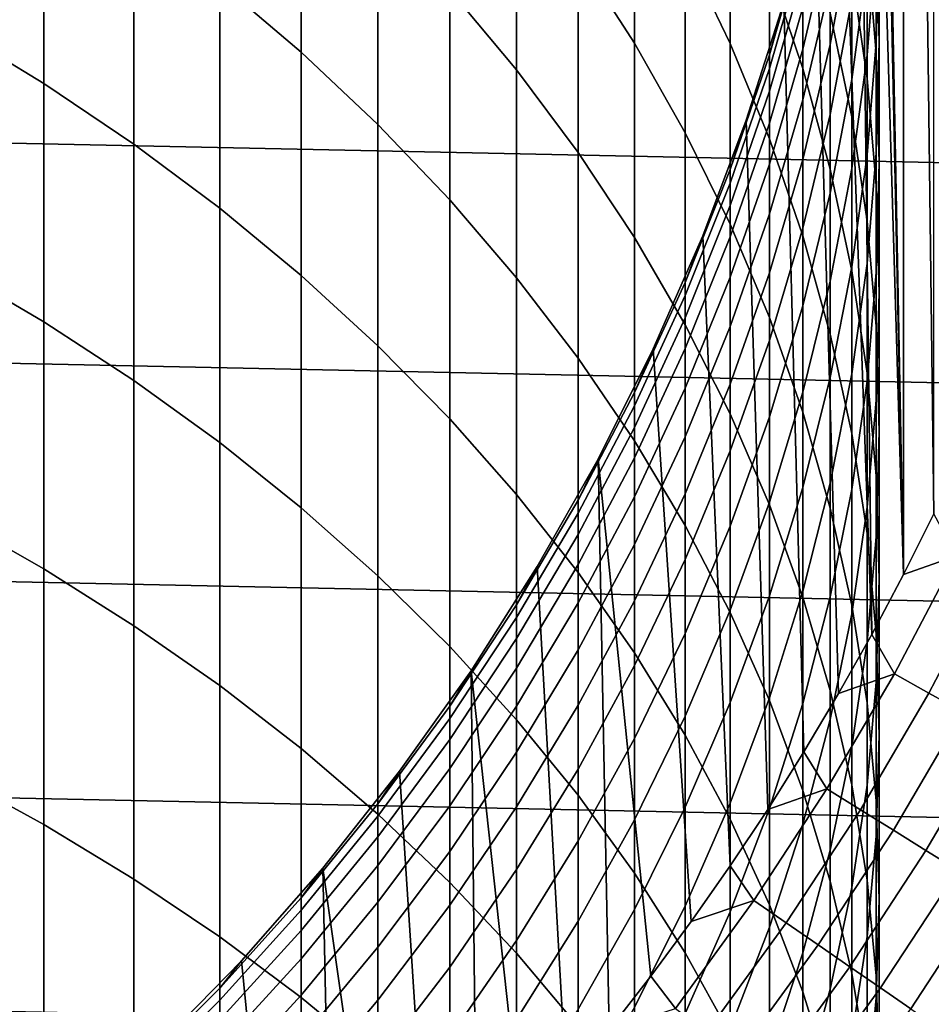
# Model space of a CAD drawing. Header units: metres. Extents: x -29 to 117, y -464 to 29.
# Tile 182 of 256: x 8.34 to 13.28, y -9.07 to -3.73. Entities that reach past the tile are written whole.
import ezdxf

# ---------------------------------------------------------------- set-up
doc = ezdxf.new("R2010")
doc.units = ezdxf.units.M
doc.layers.add('solid_24_501_056_XXX', color=7, linetype='CONTINUOUS')

msp = doc.modelspace()

# ---------------------------------------------------------------- linework, layer by layer
at = {"layer": 'solid_24_501_056_XXX'}
for points in [[(13.13088, 6.734938, 154.5), (12.958748, 7.060472, 154.5), (12.995685, 0.334813, 154.5), (13.130889, -6.73492, 154.5)], [(13.294754, -6.405402, 154.5), (13.294745, 6.40542, 154.5), (13.13088, 6.734938, 154.5)], [(13.130889, -6.73492, 154.5), (13.294754, -6.405402, 154.5), (13.13088, 6.734938, 154.5)], [(13.130889, -6.73492, 154.5), (12.995685, 0.334813, 154.5), (12.995685, -0.334813, 154.5)], [(13.130889, -6.73492, 154.5), (12.995685, -0.334813, 154.5), (12.961217, -1.003284, 154.5)], [(13.130889, -6.73492, 154.5), (12.961217, -1.003284, 154.5), (12.892403, -1.669087, 154.5), (12.958757, -7.060454, 154.5)], [(12.958757, -7.060454, 154.5), (12.892403, -1.669087, 154.5), (12.789355, -2.330734, 154.5)], [(12.958757, -7.060454, 154.5), (12.789355, -2.330734, 154.5), (12.652424, -2.98595, 154.5), (12.778678, -7.381398, 154.5)], [(9.422306, -3.526456, 217.514587), (9.863855, -3.902115, 217.201965), (9.863855, -2.740108, 215.755325), (9.422306, -2.353828, 216.054733)], [(11.366506, -3.380225, 213.006668), (11.671459, -3.853782, 212.665253), (11.671459, -2.849221, 211.219681), (11.366506, -2.364103, 211.544464)], [(-28.798632, -2.418251, -99.5), (28.672085, -3.622384, -99.5), (28.495304, -4.819527, -99.5), (-28.672085, -3.622384, -99.5)], [(11.946451, -3.346552, 210.886719), (12.190778, -3.854818, 210.546432), (12.190778, -2.923776, 209.102173), (11.946451, -2.404009, 209.424606)], [(7.957378, -3.761705, 219.81427), (8.467842, -4.072207, 219.537079), (8.467842, -2.829073, 218.094955), (7.957378, -2.50914, 218.361206)], [(10.669925, -3.563174, 215.117386), (11.032375, -3.997847, 214.780472), (11.032375, -2.919805, 213.338623), (10.669925, -2.473704, 213.660248)], [(12.403811, -3.453392, 208.773621), (12.585003, -3.991497, 208.439804), (12.585003, -3.13347, 207.001556), (12.403811, -2.584106, 207.316498)], [(12.933301, -3.318526, 203.192856), (12.983315, -3.909569, 202.906525), (12.983315, -3.243587, 201.468765), (12.933301, -2.642965, 201.734406)], [(12.983315, -3.243587, 201.468765), (13, -3.845755, 201.202423), (13, -3.238942, 199.763474), (12.983315, -2.627895, 200.008759)], [(13, -3.238942, 199.763474), (12.983315, -3.849989, 199.518188), (12.983315, -3.301613, 198.080399), (13, -2.682423, 198.304337)], [(9.863855, -3.902115, 217.201965), (10.280085, -4.294481, 216.875427), (10.280085, -3.143569, 215.442612), (9.863855, -2.740108, 215.755325)], [(12.850088, -3.466519, 204.932068), (12.933301, -4.044286, 204.626984), (12.933301, -3.318526, 203.192856), (12.850088, -2.730521, 203.477722)], [(8.467842, -4.072207, 219.537079), (8.95657, -4.401598, 219.243027), (8.95657, -3.168469, 217.8125), (8.467842, -2.829073, 218.094955)], [(12.983315, -3.301613, 198.080399), (12.933301, -3.919214, 197.85704), (12.933301, -3.428435, 196.422653), (12.983315, -2.803456, 196.624451)], [(11.671459, -3.853782, 212.665253), (11.946451, -4.33926, 212.315231), (11.946451, -3.346552, 210.886719), (11.671459, -2.849221, 211.219681)], [(11.032375, -3.997847, 214.780472), (11.366506, -4.446472, 214.432739), (11.366506, -3.380225, 213.006668), (11.032375, -2.919805, 213.338623)], [(12.190778, -3.854818, 210.546432), (12.403811, -4.372715, 210.199707), (12.403811, -3.453392, 208.773621), (12.190778, -2.923776, 209.102173)], [(12.73389, -3.69009, 206.682449), (12.850088, -4.252538, 206.360016), (12.850088, -3.466519, 204.932068), (12.73389, -2.893222, 205.234802)], [(12.850088, -3.231801, 193.349991), (12.73389, -3.861088, 193.194046), (12.73389, -3.532143, 191.760452), (12.850088, -2.897824, 191.89447)], [(12.403811, -3.916425, 184.424973), (12.481948, -3.633313, 183), (12.652437, -2.985941, 183), (12.585003, -3.283568, 184.446915)], [(12.778678, -7.381398, 154.5), (12.652424, -2.98595, 154.5), (12.481971, -3.633222, 154.5), (12.590638, -7.697742, 154.5)], [(12.933301, -3.428435, 196.422653), (12.850088, -4.050201, 196.221909), (12.850088, -3.616081, 194.793045), (12.933301, -2.987723, 194.972107)], [(12.73389, -3.25314, 190.316315), (12.585003, -3.88511, 190.205551), (12.585003, -3.659847, 188.774597), (12.73389, -3.024414, 188.863358)], [(10.280085, -4.294481, 216.875427), (10.669925, -4.702549, 216.535828), (10.669925, -3.563174, 215.117386), (10.280085, -3.143569, 215.442612)], [(12.585003, -3.991497, 208.439804), (12.73389, -4.53671, 208.101578), (12.73389, -3.69009, 206.682449), (12.585003, -3.13347, 207.001556)], [(8.95657, -4.401598, 219.243027), (9.422306, -4.749032, 218.932861), (9.422306, -3.526456, 217.514587), (8.95657, -3.168469, 217.8125)], [(12.73389, -3.532143, 191.760452), (12.585003, -4.15989, 191.627838), (12.585003, -3.88511, 190.205551), (12.73389, -3.25314, 190.316315)], [(12.850088, -3.616081, 194.793045), (12.73389, -4.239578, 194.615372), (12.73389, -3.861088, 193.194046), (12.850088, -3.231801, 193.349991)], [(13, -3.845755, 201.202423), (12.983315, -4.447924, 200.936081), (12.983315, -3.849989, 199.518188), (13, -3.238942, 199.763474)], [(12.983315, -3.909569, 202.906525), (13, -4.502133, 202.619446), (13, -3.845755, 201.202423), (12.983315, -3.243587, 201.468765)], [(12.585003, -3.358895, 185.893539), (12.403811, -3.990609, 185.84964), (12.403811, -3.916425, 184.424973), (12.585003, -3.283568, 184.446915)], [(12.983315, -3.849989, 199.518188), (12.933301, -4.459467, 199.273544), (12.933301, -3.919214, 197.85704), (12.983315, -3.301613, 198.080399)], [(11.946451, -4.33926, 212.315231), (12.190778, -4.835413, 211.95752), (12.190778, -3.854818, 210.546432), (11.946451, -3.346552, 210.886719)], [(12.585003, -3.484371, 187.336685), (12.403811, -4.114182, 187.270889), (12.403811, -3.990609, 185.84964), (12.585003, -3.358895, 185.893539)], [(12.933301, -4.044286, 204.626984), (12.983315, -4.625037, 204.320312), (12.983315, -3.909569, 202.906525), (12.933301, -3.318526, 203.192856)], [(11.366506, -4.446472, 214.432739), (11.671459, -4.907897, 214.075089), (11.671459, -3.853782, 212.665253), (11.366506, -3.380225, 213.006668)], [(12.403811, -4.372715, 210.199707), (12.585003, -4.898912, 209.847427), (12.585003, -3.991497, 208.439804), (12.403811, -3.453392, 208.773621)], [(12.933301, -3.919214, 197.85704), (12.850088, -4.533639, 197.634842), (12.850088, -4.050201, 196.221909), (12.933301, -3.428435, 196.422653)], [(12.850088, -4.252538, 206.360016), (12.933301, -4.81937, 206.035049), (12.933301, -4.044286, 204.626984), (12.850088, -3.466519, 204.932068)], [(12.585003, -3.659847, 188.774597), (12.403811, -4.286995, 188.686996), (12.403811, -4.114182, 187.270889), (12.585003, -3.484371, 187.336685)], [(9.422306, -4.749032, 218.932861), (9.863855, -5.113617, 218.607391), (9.863855, -3.902115, 217.201965), (9.422306, -3.526456, 217.514587)], [(10.669925, -4.702549, 216.535828), (11.032375, -5.12527, 216.184036), (11.032375, -3.997847, 214.780472), (10.669925, -3.563174, 215.117386)], [(12.73389, -3.861088, 193.194046), (12.585003, -4.483855, 193.039734), (12.585003, -4.15989, 191.627838), (12.73389, -3.532143, 191.760452)], [(-28.672085, -3.622384, -99.5), (28.495304, -4.819527, -99.5), (28.268473, -6.008511, -99.5), (-28.495304, -4.819527, -99.5)], [(12.850088, -4.050201, 196.221909), (12.73389, -4.667159, 196.022705), (12.73389, -4.239578, 194.615372), (12.850088, -3.616081, 194.793045)], [(12.190778, -4.539299, 184.403366), (12.27836, -4.271051, 183), (12.481948, -3.633313, 183), (12.403811, -3.916425, 184.424973)], [(12.278331, -4.271128, 154.5), (12.481971, -3.633222, 154.5), (12.481948, -3.633313, 183), (12.27836, -4.271051, 183)], [(12.590638, -7.697742, 154.5), (12.481971, -3.633222, 154.5), (12.278331, -4.271128, 154.5), (12.394652, -8.009495, 154.5)], [(12.585003, -3.88511, 190.205551), (12.403811, -4.508842, 190.096252), (12.403811, -4.286995, 188.686996), (12.585003, -3.659847, 188.774597)], [(12.73389, -4.53671, 208.101578), (12.850088, -5.087631, 207.759811), (12.850088, -4.252538, 206.360016), (12.73389, -3.69009, 206.682449)], [(7.957378, -5.063936, 221.223007), (8.467842, -5.364633, 220.935211), (8.467842, -4.072207, 219.537079), (7.957378, -3.761705, 219.81427)], [(11.671459, -4.907897, 214.075089), (11.946451, -5.380937, 213.70845), (11.946451, -4.33926, 212.315231), (11.671459, -3.853782, 212.665253)], [(12.190778, -4.835413, 211.95752), (12.403811, -5.340966, 211.593033), (12.403811, -4.372715, 210.199707), (12.190778, -3.854818, 210.546432)], [(12.585003, -4.15989, 191.627838), (12.403811, -4.779453, 191.496948), (12.403811, -4.508842, 190.096252), (12.585003, -3.88511, 190.205551)], [(12.73389, -4.239578, 194.615372), (12.585003, -4.856616, 194.439529), (12.585003, -4.483855, 193.039734), (12.73389, -3.861088, 193.194046)], [(12.983315, -4.447924, 200.936081), (12.933301, -5.048546, 200.670425), (12.933301, -4.459467, 199.273544), (12.983315, -3.849989, 199.518188)], [(13, -4.502133, 202.619446), (12.983315, -5.094697, 202.332382), (12.983315, -4.447924, 200.936081), (13, -3.845755, 201.202423)], [(9.863855, -5.113617, 218.607391), (10.280085, -5.494418, 218.267441), (10.280085, -4.294481, 216.875427), (9.863855, -3.902115, 217.201965)], [(12.403811, -3.990609, 185.84964), (12.190778, -4.612358, 185.806442), (12.190778, -4.539299, 184.403366), (12.403811, -3.916425, 184.424973)], [(12.933301, -4.459467, 199.273544), (12.850088, -5.065813, 199.030136), (12.850088, -4.533639, 197.634842), (12.933301, -3.919214, 197.85704)], [(12.983315, -4.625037, 204.320312), (13, -5.207283, 204.012848), (13, -4.502133, 202.619446), (12.983315, -3.909569, 202.906525)], [(11.032375, -5.12527, 216.184036), (11.366506, -5.561559, 215.820953), (11.366506, -4.446472, 214.432739), (11.032375, -3.997847, 214.780472)], [(12.403811, -4.114182, 187.270889), (12.190778, -4.734057, 187.206146), (12.190778, -4.612358, 185.806442), (12.403811, -3.990609, 185.84964)], [(12.585003, -4.898912, 209.847427), (12.73389, -5.432061, 209.490479), (12.73389, -4.53671, 208.101578), (12.585003, -3.991497, 208.439804)], [(12.850088, -4.533639, 197.634842), (12.73389, -5.143313, 197.414337), (12.73389, -4.667159, 196.022705), (12.850088, -4.050201, 196.221909)], [(12.933301, -4.81937, 206.035049), (12.983315, -5.389131, 205.70842), (12.983315, -4.625037, 204.320312), (12.933301, -4.044286, 204.626984)], [(8.467842, -5.364633, 220.935211), (8.95657, -5.683621, 220.629913), (8.95657, -4.401598, 219.243027), (8.467842, -4.072207, 219.537079)], [(12.403811, -4.286995, 188.686996), (12.190778, -4.90425, 188.600769), (12.190778, -4.734057, 187.206146), (12.403811, -4.114182, 187.270889)], [(12.585003, -4.483855, 193.039734), (12.403811, -5.098504, 192.887421), (12.403811, -4.779453, 191.496948), (12.585003, -4.15989, 191.627838)], [(11.946451, -5.150589, 184.382156), (12.042212, -4.897463, 183), (12.27836, -4.271051, 183), (12.190778, -4.539299, 184.403366)], [(12.042194, -4.897477, 154.5), (12.278331, -4.271128, 154.5), (12.27836, -4.271051, 183), (12.042212, -4.897463, 183)], [(12.394652, -8.009495, 154.5), (12.278331, -4.271128, 154.5), (12.042194, -4.897477, 154.5), (12.191084, -8.316076, 154.5)], [(12.73389, -4.667159, 196.022705), (12.585003, -5.277723, 195.825562), (12.585003, -4.856616, 194.439529), (12.73389, -4.239578, 194.615372)], [(12.850088, -5.087631, 207.759811), (12.933301, -5.642846, 207.41539), (12.933301, -4.81937, 206.035049), (12.850088, -4.252538, 206.360016)], [(10.280085, -5.494418, 218.267441), (10.669925, -5.890456, 217.913895), (10.669925, -4.702549, 216.535828), (10.280085, -4.294481, 216.875427)], [(12.403811, -4.508842, 190.096252), (12.190778, -5.122733, 189.988663), (12.190778, -4.90425, 188.600769), (12.403811, -4.286995, 188.686996)], [(11.946451, -5.380937, 213.70845), (12.190778, -5.864379, 213.333725), (12.190778, -4.835413, 211.95752), (11.946451, -4.33926, 212.315231)], [(12.403811, -5.340966, 211.593033), (12.585003, -5.854624, 211.222702), (12.585003, -4.898912, 209.847427), (12.403811, -4.372715, 210.199707)], [(8.95657, -5.683621, 220.629913), (9.422306, -6.020084, 220.307877), (9.422306, -4.749032, 218.932861), (8.95657, -4.401598, 219.243027)], [(11.366506, -5.561559, 215.820953), (11.671459, -6.010296, 215.44751), (11.671459, -4.907897, 214.075089), (11.366506, -4.446472, 214.432739)], [(12.585003, -4.856616, 194.439529), (12.403811, -5.465609, 194.265991), (12.403811, -5.098504, 192.887421), (12.585003, -4.483855, 193.039734)], [(12.933301, -5.048546, 200.670425), (12.850088, -5.646081, 200.406143), (12.850088, -5.065813, 199.030136), (12.933301, -4.459467, 199.273544)], [(12.983315, -5.094697, 202.332382), (12.933301, -5.68574, 202.046036), (12.933301, -5.048546, 200.670425), (12.983315, -4.447924, 200.936081)], [(12.190778, -4.612358, 185.806442), (11.946451, -5.222544, 185.764038), (11.946451, -5.150589, 184.382156), (12.190778, -4.539299, 184.403366)], [(12.403811, -4.779453, 191.496948), (12.190778, -5.389242, 191.368134), (12.190778, -5.122733, 189.988663), (12.403811, -4.508842, 190.096252)], [(12.850088, -5.065813, 199.030136), (12.73389, -5.667469, 198.788635), (12.73389, -5.143313, 197.414337), (12.850088, -4.533639, 197.634842)], [(12.73389, -5.432061, 209.490479), (12.850088, -5.970792, 209.129807), (12.850088, -5.087631, 207.759811), (12.73389, -4.53671, 208.101578)], [(13, -5.207283, 204.012848), (12.983315, -5.78953, 203.705383), (12.983315, -5.094697, 202.332382), (13, -4.502133, 202.619446)], [(12.190778, -4.734057, 187.206146), (11.946451, -5.342405, 187.142593), (11.946451, -5.222544, 185.764038), (12.190778, -4.612358, 185.806442)], [(12.983315, -5.389131, 205.70842), (13, -5.960359, 205.380936), (13, -5.207283, 204.012848), (12.983315, -4.625037, 204.320312)], [(12.73389, -5.143313, 197.414337), (12.585003, -5.74667, 197.196136), (12.585003, -5.277723, 195.825562), (12.73389, -4.667159, 196.022705)], [(9.422306, -6.020084, 220.307877), (9.863855, -6.373156, 219.969955), (9.863855, -5.113617, 218.607391), (9.422306, -4.749032, 218.932861)], [(10.669925, -5.890456, 217.913895), (11.032375, -6.300715, 217.547653), (11.032375, -5.12527, 216.184036), (10.669925, -4.702549, 216.535828)], [(12.190778, -4.90425, 188.600769), (11.946451, -5.510027, 188.516159), (11.946451, -5.342405, 187.142593), (12.190778, -4.734057, 187.206146)], [(12.403811, -5.098504, 192.887421), (12.190778, -5.703455, 192.737518), (12.190778, -5.389242, 191.368134), (12.403811, -4.779453, 191.496948)], [(-28.495304, -4.819527, -99.5), (28.268473, -6.008511, -99.5), (27.991997, -7.187365, -99.5), (-28.268473, -6.008511, -99.5)], [(12.190778, -5.864379, 213.333725), (12.403811, -6.356981, 212.95192), (12.403811, -5.340966, 211.593033), (12.190778, -4.835413, 211.95752)], [(12.585003, -5.277723, 195.825562), (12.403811, -5.880328, 195.630997), (12.403811, -5.465609, 194.265991), (12.585003, -4.856616, 194.439529)], [(12.933301, -5.642846, 207.41539), (12.983315, -6.20093, 207.069183), (12.983315, -5.389131, 205.70842), (12.933301, -4.81937, 206.035049)], [(11.671459, -5.748727, 184.36142), (11.77413, -5.510887, 183), (12.042212, -4.897463, 183), (11.946451, -5.150589, 184.382156)], [(11.671459, -6.010296, 215.44751), (11.946451, -6.47033, 215.064667), (11.946451, -5.380937, 213.70845), (11.671459, -4.907897, 214.075089)], [(11.774165, -5.5108, 154.5), (12.042194, -4.897477, 154.5), (12.042212, -4.897463, 183), (11.77413, -5.510887, 183)], [(12.191084, -8.316076, 154.5), (12.042194, -4.897477, 154.5), (11.774165, -5.5108, 154.5), (11.979919, -8.617478, 154.5)], [(12.190778, -5.122733, 189.988663), (11.946451, -5.725208, 189.883072), (11.946451, -5.510027, 188.516159), (12.190778, -4.90425, 188.600769)], [(12.585003, -5.854624, 211.222702), (12.73389, -6.375066, 210.847473), (12.73389, -5.432061, 209.490479), (12.585003, -4.898912, 209.847427)], [(7.957378, -6.414263, 222.585709), (8.467842, -6.704792, 222.287659), (8.467842, -5.364633, 220.935211), (7.957378, -5.063936, 221.223007)], [(12.850088, -5.646081, 200.406143), (12.73389, -6.238994, 200.14389), (12.73389, -5.667469, 198.788635), (12.850088, -5.065813, 199.030136)], [(12.933301, -5.68574, 202.046036), (12.850088, -6.273745, 201.761185), (12.850088, -5.646081, 200.406143), (12.933301, -5.048546, 200.670425)], [(9.863855, -6.373156, 219.969955), (10.280085, -6.741932, 219.616989), (10.280085, -5.494418, 218.267441), (9.863855, -5.113617, 218.607391)], [(11.032375, -6.300715, 217.547653), (11.366506, -6.724144, 217.169647), (11.366506, -5.561559, 215.820953), (11.032375, -5.12527, 216.184036)], [(12.190778, -5.389242, 191.368134), (11.946451, -5.98769, 191.241699), (11.946451, -5.725208, 189.883072), (12.190778, -5.122733, 189.988663)], [(12.403811, -5.465609, 194.265991), (12.190778, -6.064995, 194.095184), (12.190778, -5.703455, 192.737518), (12.403811, -5.098504, 192.887421)], [(12.850088, -5.970792, 209.129807), (12.933301, -6.513721, 208.766312), (12.933301, -5.642846, 207.41539), (12.850088, -5.087631, 207.759811)], [(12.983315, -5.78953, 203.705383), (12.933301, -6.370282, 203.398712), (12.933301, -5.68574, 202.046036), (12.983315, -5.094697, 202.332382)], [(11.946451, -5.222544, 185.764038), (11.671459, -5.819602, 185.722549), (11.671459, -5.748727, 184.36142), (11.946451, -5.150589, 184.382156)], [(12.73389, -5.667469, 198.788635), (12.585003, -6.262891, 198.549622), (12.585003, -5.74667, 197.196136), (12.73389, -5.143313, 197.414337)], [(11.946451, -5.342405, 187.142593), (11.671459, -5.937664, 187.080414), (11.671459, -5.819602, 185.722549), (11.946451, -5.222544, 185.764038)], [(13, -5.960359, 205.380936), (12.983315, -6.531586, 205.053467), (12.983315, -5.78953, 203.705383), (13, -5.207283, 204.012848)], [(12.585003, -5.74667, 197.196136), (12.403811, -6.34216, 196.980774), (12.403811, -5.880328, 195.630997), (12.585003, -5.277723, 195.825562)], [(8.467842, -6.704792, 222.287659), (8.95657, -7.012996, 221.971466), (8.95657, -5.683621, 220.629913), (8.467842, -5.364633, 220.935211)], [(11.946451, -5.510027, 188.516159), (11.671459, -6.10277, 188.433365), (11.671459, -5.937664, 187.080414), (11.946451, -5.342405, 187.142593)], [(11.946451, -6.47033, 215.064667), (12.190778, -6.940478, 214.673416), (12.190778, -5.864379, 213.333725), (11.946451, -5.380937, 213.70845)], [(12.190778, -5.703455, 192.737518), (11.946451, -6.297157, 192.590408), (11.946451, -5.98769, 191.241699), (12.190778, -5.389242, 191.368134)], [(12.403811, -6.356981, 212.95192), (12.585003, -6.85748, 212.56398), (12.585003, -5.854624, 211.222702), (12.403811, -5.340966, 211.593033)], [(12.983315, -6.20093, 207.069183), (13, -6.760451, 206.722076), (13, -5.960359, 205.380936), (12.983315, -5.389131, 205.70842)], [(12.73389, -6.375066, 210.847473), (12.850088, -6.900958, 210.468323), (12.850088, -5.970792, 209.129807), (12.73389, -5.432061, 209.490479)], [(10.280085, -6.741932, 219.616989), (10.669925, -7.125464, 219.249908), (10.669925, -5.890456, 217.913895), (10.280085, -5.494418, 218.267441)], [(12.403811, -5.880328, 195.630997), (12.190778, -6.473426, 195.439484), (12.190778, -6.064995, 194.095184), (12.403811, -5.465609, 194.265991)], [(11.366506, -6.332178, 184.341187), (11.474824, -6.109698, 183), (11.77413, -5.510887, 183), (11.671459, -5.748727, 184.36142)], [(11.474787, -6.109764, 154.5), (11.774165, -5.5108, 154.5), (11.77413, -5.510887, 183), (11.474824, -6.109698, 183)], [(11.979919, -8.617478, 154.5), (11.774165, -5.5108, 154.5), (11.474787, -6.109764, 154.5), (11.761172, -8.91371, 154.5)], [(11.946451, -5.725208, 189.883072), (11.671459, -6.314722, 189.779755), (11.671459, -6.10277, 188.433365), (11.946451, -5.510027, 188.516159)], [(11.366506, -6.724144, 217.169647), (11.671459, -7.159653, 216.780853), (11.671459, -6.010296, 215.44751), (11.366506, -5.561559, 215.820953)], [(12.850088, -6.273745, 201.761185), (12.73389, -6.857202, 201.478516), (12.73389, -6.238994, 200.14389), (12.850088, -5.646081, 200.406143)], [(12.933301, -6.513721, 208.766312), (12.983315, -7.059457, 208.400955), (12.983315, -6.20093, 207.069183), (12.933301, -5.642846, 207.41539)], [(8.95657, -7.012996, 221.971466), (9.422306, -7.338081, 221.637955), (9.422306, -6.020084, 220.307877), (8.95657, -5.683621, 220.629913)], [(12.190778, -6.064995, 194.095184), (11.946451, -6.653234, 193.927551), (11.946451, -6.297157, 192.590408), (12.190778, -5.703455, 192.737518)], [(12.73389, -6.238994, 200.14389), (12.585003, -6.825764, 199.884369), (12.585003, -6.262891, 198.549622), (12.73389, -5.667469, 198.788635)], [(12.933301, -6.370282, 203.398712), (12.850088, -6.948048, 203.093628), (12.850088, -6.273745, 201.761185), (12.933301, -5.68574, 202.046036)], [(11.671459, -5.819602, 185.722549), (11.366506, -6.401999, 185.682083), (11.366506, -6.332178, 184.341187), (11.671459, -5.748727, 184.36142)], [(11.946451, -5.98769, 191.241699), (11.671459, -6.573264, 191.117996), (11.671459, -6.314722, 189.779755), (11.946451, -5.725208, 189.883072)], [(12.585003, -6.262891, 198.549622), (12.403811, -6.85055, 198.313721), (12.403811, -6.34216, 196.980774), (12.585003, -5.74667, 197.196136)], [(11.671459, -5.937664, 187.080414), (11.366506, -6.518306, 187.01976), (11.366506, -6.401999, 185.682083), (11.671459, -5.819602, 185.722549)], [(12.983315, -6.531586, 205.053467), (12.933301, -7.101347, 204.726822), (12.933301, -6.370282, 203.398712), (12.983315, -5.78953, 203.705383)], [(12.190778, -6.940478, 214.673416), (12.403811, -7.419536, 214.274734), (12.403811, -6.356981, 212.95192), (12.190778, -5.864379, 213.333725)], [(12.585003, -6.85748, 212.56398), (12.73389, -7.364589, 212.170929), (12.73389, -6.375066, 210.847473), (12.585003, -5.854624, 211.222702)], [(10.669925, -7.125464, 219.249908), (11.032375, -7.522768, 218.869644), (11.032375, -6.300715, 217.547653), (10.669925, -5.890456, 217.913895)], [(12.403811, -6.34216, 196.980774), (12.190778, -6.928257, 196.768814), (12.190778, -6.473426, 195.439484), (12.403811, -5.880328, 195.630997)], [(11.671459, -6.10277, 188.433365), (11.366506, -6.680958, 188.3526), (11.366506, -6.518306, 187.01976), (11.671459, -5.937664, 187.080414)], [(12.850088, -6.900958, 210.468323), (12.933301, -7.430948, 210.086212), (12.933301, -6.513721, 208.766312), (12.850088, -5.970792, 209.129807)], [(13, -6.760451, 206.722076), (12.983315, -7.319971, 206.374969), (12.983315, -6.531586, 205.053467), (13, -5.960359, 205.380936)], [(-28.268473, -6.008511, -99.5), (27.991997, -7.187365, -99.5), (27.666569, -8.352916, -99.5), (-27.991997, -7.187365, -99.5)], [(9.422306, -7.338081, 221.637955), (9.863855, -7.679215, 221.287979), (9.863855, -6.373156, 219.969955), (9.422306, -6.020084, 220.307877)], [(11.946451, -6.297157, 192.590408), (11.671459, -6.878085, 192.446457), (11.671459, -6.573264, 191.117996), (11.946451, -5.98769, 191.241699)], [(11.671459, -7.159653, 216.780853), (11.946451, -7.606125, 216.382278), (11.946451, -6.47033, 215.064667), (11.671459, -6.010296, 215.44751)], [(12.190778, -6.473426, 195.439484), (11.946451, -7.055495, 195.251556), (11.946451, -6.653234, 193.927551), (12.190778, -6.064995, 194.095184)], [(11.032375, -6.899443, 184.321503), (11.14509, -6.692307, 183), (11.474824, -6.109698, 183), (11.366506, -6.332178, 184.341187)], [(11.145067, -6.692325, 154.5), (11.474787, -6.109764, 154.5), (11.474824, -6.109698, 183), (11.14509, -6.692307, 183)], [(11.535251, -9.204219, 154.5), (11.474787, -6.109764, 154.5), (11.145067, -6.692325, 154.5), (11.30214, -9.488996, 154.5)], [(11.671459, -6.314722, 189.779755), (11.366506, -6.889759, 189.678986), (11.366506, -6.680958, 188.3526), (11.671459, -6.10277, 188.433365)], [(11.535251, -9.204219, 154.5), (11.761172, -8.91371, 154.5), (11.474787, -6.109764, 154.5)], [(12.73389, -6.857202, 201.478516), (12.585003, -7.434613, 201.198792), (12.585003, -6.825764, 199.884369), (12.73389, -6.238994, 200.14389)], [(12.983315, -7.059457, 208.400955), (13, -7.606596, 208.034637), (13, -6.760451, 206.722076), (12.983315, -6.20093, 207.069183)], [(11.032375, -7.522768, 218.869644), (11.366506, -7.932826, 218.477188), (11.366506, -6.724144, 217.169647), (11.032375, -6.300715, 217.547653)], [(11.946451, -6.653234, 193.927551), (11.671459, -7.228818, 193.763535), (11.671459, -6.878085, 192.446457), (11.946451, -6.297157, 192.590408)], [(12.585003, -6.825764, 199.884369), (12.403811, -7.404885, 199.628235), (12.403811, -6.85055, 198.313721), (12.585003, -6.262891, 198.549622)], [(12.850088, -6.948048, 203.093628), (12.73389, -7.521346, 202.790894), (12.73389, -6.857202, 201.478516), (12.850088, -6.273745, 201.761185)], [(11.366506, -6.401999, 185.682083), (11.032375, -6.96824, 185.642731), (11.032375, -6.899443, 184.321503), (11.366506, -6.332178, 184.341187)], [(11.671459, -6.573264, 191.117996), (11.366506, -7.144458, 190.99733), (11.366506, -6.889759, 189.678986), (11.671459, -6.314722, 189.779755)], [(12.403811, -6.85055, 198.313721), (12.190778, -7.428938, 198.081543), (12.190778, -6.928257, 196.768814), (12.403811, -6.34216, 196.980774)], [(9.863855, -7.679215, 221.287979), (10.280085, -8.035522, 220.92244), (10.280085, -6.741932, 219.616989), (9.863855, -6.373156, 219.969955)], [(11.366506, -6.518306, 187.01976), (11.032375, -7.082841, 186.960785), (11.032375, -6.96824, 185.642731), (11.366506, -6.401999, 185.682083)], [(12.403811, -7.419536, 214.274734), (12.585003, -7.906272, 213.869675), (12.585003, -6.85748, 212.56398), (12.403811, -6.356981, 212.95192)], [(12.73389, -7.364589, 212.170929), (12.850088, -7.877007, 211.773758), (12.850088, -6.900958, 210.468323), (12.73389, -6.375066, 210.847473)], [(12.933301, -7.101347, 204.726822), (12.850088, -7.668179, 204.401871), (12.850088, -6.948048, 203.093628), (12.933301, -6.370282, 203.398712)], [(13.419022, -6.634336, 154.492493), (13.294754, -6.405402, 154.5), (13.130889, -6.73492, 154.5)], [(7.957378, -7.81106, 223.900742), (8.467842, -8.091073, 223.592773), (8.467842, -6.704792, 222.287659), (7.957378, -6.414263, 222.585709)], [(11.946451, -7.606125, 216.382278), (12.190778, -8.062414, 215.974945), (12.190778, -6.940478, 214.673416), (11.946451, -6.47033, 215.064667)], [(12.190778, -6.928257, 196.768814), (11.946451, -7.503454, 196.560791), (11.946451, -7.055495, 195.251556), (12.190778, -6.473426, 195.439484)], [(12.933301, -7.430948, 210.086212), (12.983315, -7.963676, 209.702133), (12.983315, -7.059457, 208.400955), (12.933301, -6.513721, 208.766312)], [(11.366506, -6.680958, 188.3526), (11.032375, -7.243107, 188.274063), (11.032375, -7.082841, 186.960785), (11.366506, -6.518306, 187.01976)], [(12.983315, -7.319971, 206.374969), (12.933301, -7.878055, 206.028763), (12.933301, -7.101347, 204.726822), (12.983315, -6.531586, 205.053467)], [(11.671459, -6.878085, 192.446457), (11.366506, -7.444748, 192.30603), (11.366506, -7.144458, 190.99733), (11.671459, -6.573264, 191.117996)], [(11.946451, -7.055495, 195.251556), (11.671459, -7.625041, 195.067657), (11.671459, -7.228818, 193.763535), (11.946451, -6.653234, 193.927551)], [(13.082824, -7.274906, 154.492493), (13.419022, -6.634336, 154.492493), (13.130889, -6.73492, 154.5), (12.958757, -7.060454, 154.5)], [(13.269114, -7.378496, 154.469711), (13.610099, -6.728803, 154.469711), (13.419022, -6.634336, 154.492493), (13.082824, -7.274906, 154.492493)], [(8.467842, -8.091073, 223.592773), (8.95657, -8.388119, 223.266083), (8.95657, -7.012996, 221.971466), (8.467842, -6.704792, 222.287659)], [(10.669925, -7.449067, 184.302444), (10.785801, -7.257168, 183), (11.14509, -6.692307, 183), (11.032375, -6.899443, 184.321503)], [(10.785849, -7.257088, 154.5), (11.145067, -6.692325, 154.5), (11.14509, -6.692307, 183), (10.785801, -7.257168, 183)], [(11.30214, -9.488996, 154.5), (11.145067, -6.692325, 154.5), (10.785849, -7.257088, 154.5), (11.061853, -9.768049, 154.5)], [(11.366506, -6.889759, 189.678986), (11.032375, -7.448845, 189.580994), (11.032375, -7.243107, 188.274063), (11.366506, -6.680958, 188.3526)], [(11.366506, -7.932826, 218.477188), (11.671459, -8.354582, 218.073517), (11.671459, -7.159653, 216.780853), (11.366506, -6.724144, 217.169647)], [(13.453506, -7.48103, 154.431763), (13.799229, -6.822309, 154.431763), (13.610099, -6.728803, 154.469711), (13.269114, -7.378496, 154.469711)], [(10.280085, -8.035522, 220.92244), (10.669925, -8.406086, 220.542267), (10.669925, -7.125464, 219.249908), (10.280085, -6.741932, 219.616989)], [(13, -7.606596, 208.034637), (12.983315, -8.153736, 207.668335), (12.983315, -7.319971, 206.374969), (13, -6.760451, 206.722076)], [(12.585003, -7.434613, 201.198792), (12.403811, -8.004497, 200.922699), (12.403811, -7.404885, 199.628235), (12.585003, -6.825764, 199.884369)], [(11.671459, -7.228818, 193.763535), (11.366506, -7.790268, 193.603546), (11.366506, -7.444748, 192.30603), (11.671459, -6.878085, 192.446457)], [(12.403811, -7.404885, 199.628235), (12.190778, -7.974869, 199.376129), (12.190778, -7.428938, 198.081543), (12.403811, -6.85055, 198.313721)], [(12.73389, -7.521346, 202.790894), (12.585003, -8.088703, 202.491287), (12.585003, -7.434613, 201.198792), (12.73389, -6.857202, 201.478516)], [(12.585003, -7.906272, 213.869675), (12.73389, -8.399437, 213.459259), (12.73389, -7.364589, 212.170929), (12.585003, -6.85748, 212.56398)], [(11.032375, -6.96824, 185.642731), (10.669925, -7.516872, 185.604614), (10.669925, -7.449067, 184.302444), (11.032375, -6.899443, 184.321503)], [(11.366506, -7.144458, 190.99733), (11.032375, -7.699807, 190.880005), (11.032375, -7.448845, 189.580994), (11.366506, -6.889759, 189.678986)], [(12.190778, -7.428938, 198.081543), (11.946451, -7.996572, 197.853699), (11.946451, -7.503454, 196.560791), (12.190778, -6.928257, 196.768814)], [(12.190778, -8.062414, 215.974945), (12.403811, -8.52735, 215.559891), (12.403811, -7.419536, 214.274734), (12.190778, -6.940478, 214.673416)], [(12.850088, -7.877007, 211.773758), (12.933301, -8.39342, 211.373489), (12.933301, -7.430948, 210.086212), (12.850088, -6.900958, 210.468323)], [(11.032375, -7.082841, 186.960785), (10.669925, -7.629819, 186.903656), (10.669925, -7.516872, 185.604614), (11.032375, -6.96824, 185.642731)], [(12.850088, -7.668179, 204.401871), (12.73389, -8.230627, 204.079422), (12.73389, -7.521346, 202.790894), (12.850088, -6.948048, 203.093628)], [(8.95657, -8.388119, 223.266083), (9.422306, -8.701437, 222.921494), (9.422306, -7.338081, 221.637955), (8.95657, -7.012996, 221.971466)], [(11.032375, -7.243107, 188.274063), (10.669925, -7.787773, 188.197983), (10.669925, -7.629819, 186.903656), (11.032375, -7.082841, 186.960785)], [(11.946451, -7.503454, 196.560791), (11.671459, -8.066276, 196.357239), (11.671459, -7.625041, 195.067657), (11.946451, -7.055495, 195.251556)], [(13.082824, -7.274906, 154.492493), (12.958757, -7.060454, 154.5), (12.778678, -7.381398, 154.5)], [(12.933301, -7.878055, 206.028763), (12.850088, -8.43327, 205.684341), (12.850088, -7.668179, 204.401871), (12.933301, -7.101347, 204.726822)], [(12.983315, -7.963676, 209.702133), (13, -8.497777, 209.317062), (13, -7.606596, 208.034637), (12.983315, -7.059457, 208.400955)], [(10.669925, -8.406086, 220.542267), (11.032375, -8.789957, 220.148453), (11.032375, -7.522768, 218.869644), (10.669925, -7.125464, 219.249908)], [(11.366506, -7.444748, 192.30603), (11.032375, -7.995692, 192.16951), (11.032375, -7.699807, 190.880005), (11.366506, -7.144458, 190.99733)], [(-27.991997, -7.187365, -99.5), (27.666569, -8.352916, -99.5), (27.292519, -9.504066, -99.5), (-27.666569, -8.352916, -99.5)], [(11.671459, -8.354582, 218.073517), (11.946451, -8.786956, 217.659683), (11.946451, -7.606125, 216.382278), (11.671459, -7.159653, 216.780853)], [(10.280085, -7.979639, 184.284042), (10.39791, -7.802786, 183), (10.785801, -7.257168, 183), (10.669925, -7.449067, 184.302444)], [(10.397867, -7.80284, 154.5), (10.785849, -7.257088, 154.5), (10.785801, -7.257168, 183), (10.39791, -7.802786, 183)], [(10.814844, -10.040856, 154.5), (10.785849, -7.257088, 154.5), (10.397867, -7.80284, 154.5), (10.5611, -10.307404, 154.5)], [(11.032375, -7.448845, 189.580994), (10.669925, -7.990543, 189.486069), (10.669925, -7.787773, 188.197983), (11.032375, -7.243107, 188.274063)], [(10.814844, -10.040856, 154.5), (11.061853, -9.768049, 154.5), (10.785849, -7.257088, 154.5)], [(11.671459, -7.625041, 195.067657), (11.366506, -8.180601, 194.888275), (11.366506, -7.790268, 193.603546), (11.671459, -7.228818, 193.763535)], [(12.716071, -7.898486, 154.492493), (13.082824, -7.274906, 154.492493), (12.778678, -7.381398, 154.5), (12.590638, -7.697742, 154.5)], [(12.897139, -8.010955, 154.469711), (13.269114, -7.378496, 154.469711), (13.082824, -7.274906, 154.492493), (12.716071, -7.898486, 154.492493)], [(9.422306, -8.701437, 222.921494), (9.863855, -9.030222, 222.559891), (9.863855, -7.679215, 221.287979), (9.422306, -7.338081, 221.637955)], [(12.73389, -8.399437, 213.459259), (12.850088, -8.897766, 213.04454), (12.850088, -7.877007, 211.773758), (12.73389, -7.364589, 212.170929)], [(12.983315, -8.153736, 207.668335), (12.933301, -8.699471, 207.302963), (12.933301, -7.878055, 206.028763), (12.983315, -7.319971, 206.374969)], [(12.403811, -8.004497, 200.922699), (12.190778, -8.565391, 200.65097), (12.190778, -7.974869, 199.376129), (12.403811, -7.404885, 199.628235)], [(12.403811, -8.52735, 215.559891), (12.585003, -8.999738, 215.138168), (12.585003, -7.906272, 213.869675), (12.403811, -7.419536, 214.274734)], [(13.076361, -8.122277, 154.431763), (13.453506, -7.48103, 154.431763), (13.269114, -7.378496, 154.469711), (12.897139, -8.010955, 154.469711)], [(10.669925, -7.516872, 185.604614), (10.280085, -8.046486, 185.56781), (10.280085, -7.979639, 184.284042), (10.669925, -7.449067, 184.302444)], [(11.032375, -7.699807, 190.880005), (10.669925, -8.237885, 190.766327), (10.669925, -7.990543, 189.486069), (11.032375, -7.448845, 189.580994)], [(11.366506, -7.790268, 193.603546), (11.032375, -8.336143, 193.447983), (11.032375, -7.995692, 192.16951), (11.366506, -7.444748, 192.30603)], [(12.190778, -7.974869, 199.376129), (11.946451, -8.534254, 199.128708), (11.946451, -7.996572, 197.853699), (12.190778, -7.428938, 198.081543)], [(12.585003, -8.088703, 202.491287), (12.403811, -8.648664, 202.195602), (12.403811, -8.004497, 200.922699), (12.585003, -7.434613, 201.198792)], [(12.933301, -8.39342, 211.373489), (12.983315, -8.912501, 210.971161), (12.983315, -7.963676, 209.702133), (12.933301, -7.430948, 210.086212)], [(10.669925, -7.629819, 186.903656), (10.280085, -8.157838, 186.848495), (10.280085, -8.046486, 185.56781), (10.669925, -7.516872, 185.604614)], [(11.032375, -8.789957, 220.148453), (11.366506, -9.186149, 219.741989), (11.366506, -7.932826, 218.477188), (11.032375, -7.522768, 218.869644)], [(11.946451, -7.996572, 197.853699), (11.671459, -8.551991, 197.630737), (11.671459, -8.066276, 196.357239), (11.946451, -7.503454, 196.560791)], [(12.73389, -8.230627, 204.079422), (12.585003, -8.787248, 203.760315), (12.585003, -8.088703, 202.491287), (12.73389, -7.521346, 202.790894)], [(13.252824, -8.231886, 154.378845), (13.635058, -7.581985, 154.378845), (13.453506, -7.48103, 154.431763), (13.076361, -8.122277, 154.431763)], [(13.425627, -8.339221, 154.311218), (13.812845, -7.680846, 154.311218), (13.635058, -7.581985, 154.378845), (13.252824, -8.231886, 154.378845)], [(10.669925, -7.787773, 188.197983), (10.280085, -8.31356, 188.124542), (10.280085, -8.157838, 186.848495), (10.669925, -7.629819, 186.903656)], [(11.671459, -8.066276, 196.357239), (11.366506, -8.615277, 196.158691), (11.366506, -8.180601, 194.888275), (11.671459, -7.625041, 195.067657)], [(11.946451, -8.786956, 217.659683), (12.190778, -9.228836, 217.236755), (12.190778, -8.062414, 215.974945), (11.946451, -7.606125, 216.382278)], [(13, -8.497777, 209.317062), (12.983315, -9.031877, 208.931992), (12.983315, -8.153736, 207.668335), (13, -7.606596, 208.034637)], [(9.863855, -9.030222, 222.559891), (10.280085, -9.373631, 222.182205), (10.280085, -8.035522, 220.92244), (9.863855, -7.679215, 221.287979)], [(12.850088, -8.43327, 205.684341), (12.73389, -8.984192, 205.342575), (12.73389, -8.230627, 204.079422), (12.850088, -7.668179, 204.401871)], [(11.032375, -7.995692, 192.16951), (10.669925, -8.529502, 192.037247), (10.669925, -8.237885, 190.766327), (11.032375, -7.699807, 190.880005)], [(12.716071, -7.898486, 154.492493), (12.590638, -7.697742, 154.5), (12.394652, -8.009495, 154.5)], [(10.669925, -7.990543, 189.486069), (10.280085, -8.513465, 189.394424), (10.280085, -8.31356, 188.124542), (10.669925, -7.787773, 188.197983)], [(11.366506, -8.180601, 194.888275), (11.032375, -8.72075, 194.713867), (11.032375, -8.336143, 193.447983), (11.366506, -7.790268, 193.603546)], [(7.957378, -9.252645, 225.166504), (8.467842, -9.521804, 224.849014), (8.467842, -8.091073, 223.592773), (7.957378, -7.81106, 223.900742)], [(9.863855, -8.489797, 184.266342), (9.982446, -8.327711, 183), (10.39791, -7.802786, 183), (10.280085, -7.979639, 184.284042)], [(9.982415, -8.327732, 154.5), (10.397867, -7.80284, 154.5), (10.39791, -7.802786, 183), (9.982446, -8.327711, 183)], [(10.5611, -10.307404, 154.5), (10.397867, -7.80284, 154.5), (9.982415, -8.327732, 154.5), (10.300632, -10.567705, 154.5)], [(12.319619, -8.503619, 154.492493), (12.716071, -7.898486, 154.492493), (12.394652, -8.009495, 154.5), (12.191084, -8.316076, 154.5)], [(12.495041, -8.624704, 154.469711), (12.897139, -8.010955, 154.469711), (12.716071, -7.898486, 154.492493), (12.319619, -8.503619, 154.492493)], [(12.850088, -8.897766, 213.04454), (12.933301, -9.39998, 212.626602), (12.933301, -8.39342, 211.373489), (12.850088, -7.877007, 211.773758)], [(12.933301, -8.699471, 207.302963), (12.850088, -9.242401, 206.939484), (12.850088, -8.43327, 205.684341), (12.933301, -7.878055, 206.028763)], [(11.366506, -9.186149, 219.741989), (11.671459, -9.593645, 219.323929), (11.671459, -8.354582, 218.073517), (11.366506, -7.932826, 218.477188)], [(12.585003, -8.999738, 215.138168), (12.73389, -9.478366, 214.710892), (12.73389, -8.399437, 213.459259), (12.585003, -7.906272, 213.869675)], [(10.280085, -8.046486, 185.56781), (9.863855, -8.555722, 185.532425), (9.863855, -8.489797, 184.266342), (10.280085, -7.979639, 184.284042)], [(10.669925, -8.237885, 190.766327), (10.280085, -8.757312, 190.656601), (10.280085, -8.513465, 189.394424), (10.669925, -7.990543, 189.486069)], [(11.032375, -8.336143, 193.447983), (10.669925, -8.865042, 193.297272), (10.669925, -8.529502, 192.037247), (11.032375, -7.995692, 192.16951)], [(11.946451, -8.534254, 199.128708), (11.671459, -9.081603, 198.886612), (11.671459, -8.551991, 197.630737), (11.946451, -7.996572, 197.853699)], [(12.190778, -8.565391, 200.65097), (11.946451, -9.115853, 200.384308), (11.946451, -8.534254, 199.128708), (12.190778, -7.974869, 199.376129)], [(12.403811, -8.648664, 202.195602), (12.190778, -9.199792, 201.904572), (12.190778, -8.565391, 200.65097), (12.403811, -8.004497, 200.922699)], [(12.668676, -8.744555, 154.431763), (13.076361, -8.122277, 154.431763), (12.897139, -8.010955, 154.469711), (12.495041, -8.624704, 154.469711)], [(12.983315, -8.912501, 210.971161), (13, -9.432918, 210.56778), (13, -8.497777, 209.317062), (12.983315, -7.963676, 209.702133)], [(10.280085, -8.157838, 186.848495), (9.863855, -8.66554, 186.795456), (9.863855, -8.555722, 185.532425), (10.280085, -8.046486, 185.56781)], [(10.280085, -9.373631, 222.182205), (10.669925, -9.73078, 221.789413), (10.669925, -8.406086, 220.542267), (10.280085, -8.035522, 220.92244)], [(12.190778, -9.228836, 217.236755), (12.403811, -9.67909, 216.805817), (12.403811, -8.52735, 215.559891), (12.190778, -8.062414, 215.974945)], [(8.467842, -9.521804, 224.849014), (8.95657, -9.807336, 224.512207), (8.95657, -8.388119, 223.266083), (8.467842, -8.091073, 223.592773)], [(11.671459, -8.551991, 197.630737), (11.366506, -9.093773, 197.413269), (11.366506, -8.615277, 196.158691), (11.671459, -8.066276, 196.357239)], [(12.585003, -8.787248, 203.760315), (12.403811, -9.336612, 203.445374), (12.403811, -8.648664, 202.195602), (12.585003, -8.088703, 202.491287)], [(10.280085, -8.31356, 188.124542), (9.863855, -8.819116, 188.053925), (9.863855, -8.66554, 186.795456), (10.280085, -8.157838, 186.848495)], [(12.839638, -8.862562, 154.378845), (13.252824, -8.231886, 154.378845), (13.076361, -8.122277, 154.431763), (12.668676, -8.744555, 154.431763)], [(12.983315, -9.031877, 208.931992), (12.933301, -9.564606, 208.547913), (12.933301, -8.699471, 207.302963), (12.983315, -8.153736, 207.668335)], [(11.366506, -8.615277, 196.158691), (11.032375, -9.149049, 195.965652), (11.032375, -8.72075, 194.713867), (11.366506, -8.180601, 194.888275)], [(10.669925, -8.529502, 192.037247), (10.280085, -9.044808, 191.909546), (10.280085, -8.757312, 190.656601), (10.669925, -8.237885, 190.766327)], [(12.73389, -8.984192, 205.342575), (12.585003, -9.529405, 205.004349), (12.585003, -8.787248, 203.760315), (12.73389, -8.230627, 204.079422)], [(13.007052, -8.978121, 154.311218), (13.425627, -8.339221, 154.311218), (13.252824, -8.231886, 154.378845), (12.839638, -8.862562, 154.378845)], [(9.422306, -8.97823, 184.249405), (9.54051, -8.830553, 183), (9.982446, -8.327711, 183), (9.863855, -8.489797, 184.266342)], [(9.540568, -8.830482, 154.5), (9.982415, -8.327732, 154.5), (9.982446, -8.327711, 183), (9.54051, -8.830553, 183)], [(10.033928, -10.821273, 154.5), (9.982415, -8.327732, 154.5), (9.540568, -8.830482, 154.5), (9.760982, -11.068092, 154.5)], [(10.280085, -8.513465, 189.394424), (9.863855, -9.016266, 189.306305), (9.863855, -8.819116, 188.053925), (10.280085, -8.31356, 188.124542)], [(10.033928, -10.821273, 154.5), (10.300632, -10.567705, 154.5), (9.982415, -8.327732, 154.5)], [(12.319619, -8.503619, 154.492493), (12.191084, -8.316076, 154.5), (11.979919, -8.617478, 154.5)], [(-27.666569, -8.352916, -99.5), (27.292519, -9.504066, -99.5), (26.870518, -10.63886, -99.5), (-27.292519, -9.504066, -99.5)], [(11.032375, -8.72075, 194.713867), (10.669925, -9.244101, 194.544891), (10.669925, -8.865042, 193.297272), (11.032375, -8.336143, 193.447983)], [(11.671459, -9.593645, 219.323929), (11.946451, -10.011399, 218.895355), (11.946451, -8.786956, 217.659683), (11.671459, -8.354582, 218.073517)], [(13.170067, -9.090641, 154.229248), (13.593886, -8.443734, 154.229248), (13.425627, -8.339221, 154.311218), (13.007052, -8.978121, 154.311218)], [(8.95657, -9.807336, 224.512207), (9.422306, -10.108508, 224.156952), (9.422306, -8.701437, 222.921494), (8.95657, -8.388119, 223.266083)], [(10.669925, -9.73078, 221.789413), (11.032375, -10.100755, 221.382507), (11.032375, -8.789957, 220.148453), (10.669925, -8.406086, 220.542267)], [(12.73389, -9.478366, 214.710892), (12.850088, -9.962005, 214.279144), (12.850088, -8.897766, 213.04454), (12.73389, -8.399437, 213.459259)], [(12.850088, -9.242401, 206.939484), (12.73389, -9.781132, 206.578812), (12.73389, -8.984192, 205.342575), (12.850088, -8.43327, 205.684341)], [(12.933301, -9.39998, 212.626602), (12.983315, -9.904787, 212.206497), (12.983315, -8.912501, 210.971161), (12.933301, -8.39342, 211.373489)], [(9.863855, -8.555722, 185.532425), (9.422306, -9.043275, 185.49855), (9.422306, -8.97823, 184.249405), (9.863855, -8.489797, 184.266342)], [(13.327847, -9.199549, 154.133347), (13.756744, -8.544892, 154.133347), (13.593886, -8.443734, 154.229248), (13.170067, -9.090641, 154.229248)], [(10.280085, -8.757312, 190.656601), (9.863855, -9.256753, 190.551086), (9.863855, -9.016266, 189.306305), (10.280085, -8.513465, 189.394424)], [(10.669925, -8.865042, 193.297272), (10.280085, -9.375607, 193.151779), (10.280085, -9.044808, 191.909546), (10.669925, -8.529502, 192.037247)], [(11.946451, -9.115853, 200.384308), (11.671459, -9.654473, 200.123367), (11.671459, -9.081603, 198.886612), (11.946451, -8.534254, 199.128708)], [(11.894394, -9.088891, 154.492493), (12.319619, -8.503619, 154.492493), (11.979919, -8.617478, 154.5), (11.761172, -8.91371, 154.5)], [(12.063761, -9.21831, 154.469711), (12.495041, -8.624704, 154.469711), (12.319619, -8.503619, 154.492493), (11.894394, -9.088891, 154.492493)], [(12.403811, -9.67909, 216.805817), (12.585003, -10.13656, 216.367981), (12.585003, -8.999738, 215.138168), (12.403811, -8.52735, 215.559891)], [(13, -9.432918, 210.56778), (12.983315, -9.953335, 210.164413), (12.983315, -9.031877, 208.931992), (13, -8.497777, 209.317062)], [(9.863855, -8.66554, 186.795456), (9.422306, -9.151623, 186.74469), (9.422306, -9.043275, 185.49855), (9.863855, -8.555722, 185.532425)], [(11.671459, -9.081603, 198.886612), (11.366506, -9.615513, 198.650467), (11.366506, -9.093773, 197.413269), (11.671459, -8.551991, 197.630737)], [(12.190778, -9.199792, 201.904572), (11.946451, -9.74067, 201.618958), (11.946451, -9.115853, 200.384308), (12.190778, -8.565391, 200.65097)], [(11.366506, -9.093773, 197.413269), (11.032375, -9.620525, 197.201813), (11.032375, -9.149049, 195.965652), (11.366506, -8.615277, 196.158691)], [(12.231403, -9.346411, 154.431763), (12.668676, -8.744555, 154.431763), (12.495041, -8.624704, 154.469711), (12.063761, -9.21831, 154.469711)], [(12.403811, -9.336612, 203.445374), (12.190778, -9.877309, 203.135406), (12.190778, -9.199792, 201.904572), (12.403811, -8.648664, 202.195602)], [(9.863855, -8.819116, 188.053925), (9.422306, -9.303144, 187.986313), (9.422306, -9.151623, 186.74469), (9.863855, -8.66554, 186.795456)], [(9.422306, -10.108508, 224.156952), (9.863855, -10.424548, 223.784164), (9.863855, -9.030222, 222.559891), (9.422306, -8.701437, 222.921494)], [(12.933301, -9.564606, 208.547913), (12.850088, -10.094596, 208.165802), (12.850088, -9.242401, 206.939484), (12.933301, -8.699471, 207.302963)], [(10.280085, -9.044808, 191.909546), (9.863855, -9.540288, 191.786774), (9.863855, -9.256753, 190.551086), (10.280085, -8.757312, 190.656601)], [(11.032375, -9.149049, 195.965652), (10.669925, -9.666222, 195.77861), (10.669925, -9.244101, 194.544891), (11.032375, -8.72075, 194.713867)], [(12.396463, -9.472539, 154.378845), (12.839638, -8.862562, 154.378845), (12.668676, -8.744555, 154.431763), (12.231403, -9.346411, 154.431763)], [(11.032375, -10.100755, 221.382507), (11.366506, -10.482604, 220.962555), (11.366506, -9.186149, 219.741989), (11.032375, -8.789957, 220.148453)], [(11.946451, -10.011399, 218.895355), (12.190778, -10.438338, 218.457352), (12.190778, -9.228836, 217.236755), (11.946451, -8.786956, 217.659683)], [(12.585003, -9.529405, 205.004349), (12.403811, -10.06751, 204.670532), (12.403811, -9.336612, 203.445374), (12.585003, -8.787248, 203.760315)], [(8.95657, -9.443687, 184.233261), (9.073274, -9.309978, 183), (9.54051, -8.830553, 183), (9.422306, -8.97823, 184.249405)], [(9.07323, -9.31002, 154.5), (9.540568, -8.830482, 154.5), (9.54051, -8.830553, 183), (9.073274, -9.309978, 183)], [(9.760982, -11.068092, 154.5), (9.540568, -8.830482, 154.5), (9.07323, -9.31002, 154.5), (9.4818, -11.308178, 154.5)], [(9.863855, -9.016266, 189.306305), (9.422306, -9.497657, 189.221939), (9.422306, -9.303144, 187.986313), (9.863855, -8.819116, 188.053925)], [(10.669925, -9.244101, 194.544891), (10.280085, -9.74931, 194.381775), (10.280085, -9.375607, 193.151779), (10.669925, -8.865042, 193.297272)], [(12.558101, -9.59605, 154.311218), (13.007052, -8.978121, 154.311218), (12.839638, -8.862562, 154.378845), (12.396463, -9.472539, 154.378845)], [(11.894394, -9.088891, 154.492493), (11.761172, -8.91371, 154.5), (11.535251, -9.204219, 154.5)], [(12.850088, -9.962005, 214.279144), (12.933301, -10.449413, 213.844025), (12.933301, -9.39998, 212.626602), (12.850088, -8.897766, 213.04454)], [(12.983315, -9.904787, 212.206497), (13, -10.410894, 211.785309), (13, -9.432918, 210.56778), (12.983315, -8.912501, 210.971161)], [(9.422306, -9.043275, 185.49855), (8.95657, -9.507891, 185.466263), (8.95657, -9.443687, 184.233261), (9.422306, -8.97823, 184.249405)], [(9.863855, -9.256753, 190.551086), (9.422306, -9.734927, 190.450058), (9.422306, -9.497657, 189.221939), (9.863855, -9.016266, 189.306305)], [(12.715487, -9.716315, 154.229248), (13.170067, -9.090641, 154.229248), (13.007052, -8.978121, 154.311218), (12.558101, -9.59605, 154.311218)], [(12.73389, -9.781132, 206.578812), (12.585003, -10.314281, 206.221863), (12.585003, -9.529405, 205.004349), (12.73389, -8.984192, 205.342575)], [(12.585003, -10.13656, 216.367981), (12.73389, -10.600074, 215.924347), (12.73389, -9.478366, 214.710892), (12.585003, -8.999738, 215.138168)], [(9.422306, -9.151623, 186.74469), (8.95657, -9.614839, 186.696304), (8.95657, -9.507891, 185.466263), (9.422306, -9.043275, 185.49855)], [(9.863855, -10.424548, 223.784164), (10.280085, -10.754644, 223.394791), (10.280085, -9.373631, 222.182205), (9.863855, -9.030222, 222.559891)], [(10.280085, -9.375607, 193.151779), (9.863855, -9.866528, 193.011871), (9.863855, -9.540288, 191.786774), (10.280085, -9.044808, 191.909546)], [(12.983315, -9.953335, 210.164413), (12.933301, -10.472416, 209.76207), (12.933301, -9.564606, 208.547913), (12.983315, -9.031877, 208.931992)]]:
    msp.add_3dface(points, dxfattribs=at)

doc.saveas('drawing.dxf')
